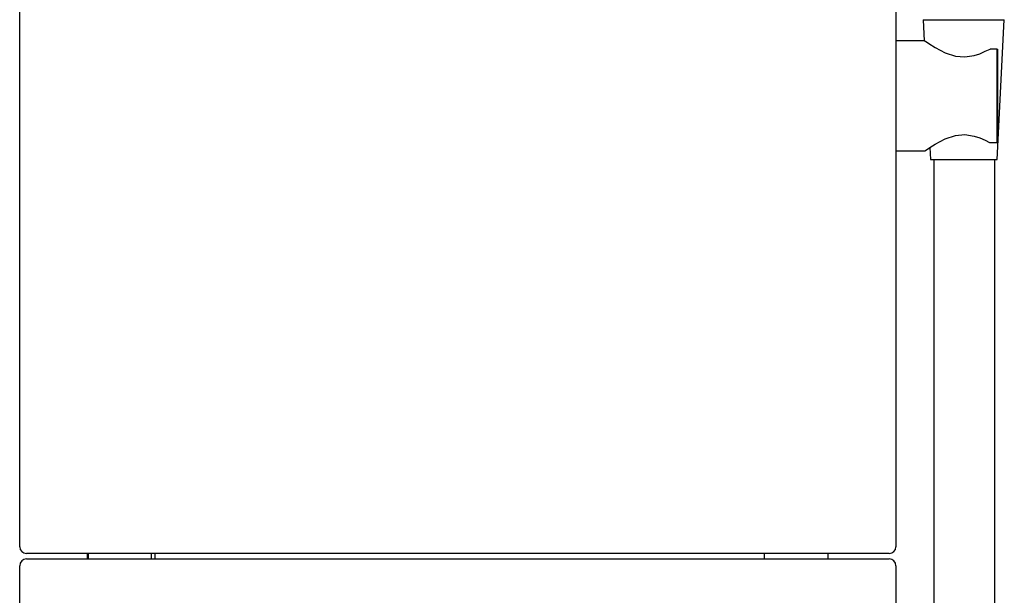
# Model space of a CAD drawing. Header units: millimetres. Extents: x -0.13 to 0.24, y 0 to 1.59.
# Tile 67 of 68: x -0.13 to 0.16, y 1.01 to 1.18. Entities that reach past the tile are written whole.
import ezdxf

# ---------------------------------------------------------------- set-up
doc = ezdxf.new("R2010")
doc.units = ezdxf.units.MM
doc.layers.add('BLOCKS', color=3, linetype='Continuous')

msp = doc.modelspace()

# ---------------------------------------------------------------- linework, layer by layer
at = {"layer": 'BLOCKS'}
for points in [[(-0.1295, 1.02144), (-0.1295, 1.02144), (-0.1295, 1.48737), (-0.1295, 1.48737)], [(0.12946, 1.48737), (0.12946, 1.48737), (0.12946, 1.02144), (0.12946, 1.02144)], [(0.13749, 1.1773), (0.13749, 1.1773), (0.13781, 1.17109), (0.13781, 1.17109)], [(0.13749, 1.1773), (0.13749, 1.1773), (0.16149, 1.1773), (0.16149, 1.1773)], [(0.15935, 1.13592), (0.15935, 1.13592), (0.16149, 1.1773), (0.16149, 1.1773)], [(0.13781, 1.17109), (0.13781, 1.17109), (0.12946, 1.17109), (0.12946, 1.17109)], [(0.15936, 1.16861), (0.15936, 1.16861), (0.15728, 1.16861), (0.15728, 1.16861)], [(0.15936, 1.14098), (0.15936, 1.14098), (0.15936, 1.16861), (0.15936, 1.16861)], [(0.15946, 1.16852), (0.15946, 1.16852), (0.15946, 1.14107), (0.15946, 1.14107)], [(0.15709, 1.14098), (0.15709, 1.14098), (0.15936, 1.14098), (0.15936, 1.14098)], [(0.12946, 1.1385), (0.12946, 1.1385), (0.13807, 1.1385), (0.13807, 1.1385)], [(0.13945, 1.13951), (0.13945, 1.13951), (0.13963, 1.13592), (0.13963, 1.13592)], [(0.13963, 1.13592), (0.13963, 1.13592), (0.15935, 1.13592), (0.15935, 1.13592)], [(0.1407, 1.13592), (0.1407, 1.13592), (0.1407, 1.00089), (0.1407, 1.00089)], [(0.1587, 1.00089), (0.1587, 1.00089), (0.1587, 1.13592), (0.1587, 1.13592)], [(-0.1295, 1.02144), (-0.1295, 1.02034), (-0.1286, 1.01944), (-0.1275, 1.01944)], [(0.12746, 1.01944), (0.12857, 1.01944), (0.12946, 1.02034), (0.12946, 1.02144)], [(0.12746, 1.01944), (0.12746, 1.01944), (-0.1275, 1.01944), (-0.1275, 1.01944)], [(-0.1095, 1.01785), (-0.1095, 1.01785), (-0.1095, 1.01944), (-0.1095, 1.01944)], [(-0.1093, 1.01944), (-0.1093, 1.01944), (-0.1093, 1.01785), (-0.1093, 1.01785)], [(-0.0905, 1.01785), (-0.0905, 1.01785), (-0.0905, 1.01944), (-0.0905, 1.01944)], [(-0.0895, 1.01785), (-0.0895, 1.01785), (-0.0895, 1.01944), (-0.0895, 1.01944)], [(0.09047, 1.01944), (0.09047, 1.01944), (0.09047, 1.01785), (0.09047, 1.01785)], [(0.10947, 1.01785), (0.10947, 1.01785), (0.10947, 1.01944), (0.10947, 1.01944)], [(-0.1275, 1.01785), (-0.1286, 1.01785), (-0.1295, 1.01696), (-0.1295, 1.01585)], [(-0.1295, 0.002), (-0.1295, 0.002), (-0.1295, 1.01585), (-0.1295, 1.01585)], [(-0.1275, 1.01785), (-0.1275, 1.01785), (0.12746, 1.01785), (0.12746, 1.01785)], [(0.12946, 1.01585), (0.12946, 1.01696), (0.12857, 1.01785), (0.12746, 1.01785)], [(0.12946, 1.01585), (0.12946, 1.01585), (0.12946, 0.002), (0.12946, 0.002)]]:
    msp.add_open_spline(points, degree=3, dxfattribs=at)
for points, knots in [([(0.13781, 1.17109), (0.13781, 1.17109), (0.13815, 1.17096), (0.13815, 1.17096), (0.13815, 1.17096), (0.13815, 1.17096), (0.13916, 1.17026), (0.13916, 1.17026), (0.13916, 1.17026), (0.13916, 1.17026), (0.14101, 1.16908), (0.14101, 1.16908), (0.14101, 1.16908), (0.14101, 1.16908), (0.14399, 1.16752), (0.14399, 1.16752), (0.14399, 1.16752), (0.14399, 1.16752), (0.14707, 1.16652), (0.14707, 1.16652), (0.14707, 1.16652), (0.14707, 1.16652), (0.14985, 1.16628), (0.14985, 1.16628), (0.14985, 1.16628), (0.14985, 1.16628), (0.1526, 1.1667), (0.1526, 1.1667), (0.1526, 1.1667), (0.1526, 1.1667), (0.15427, 1.16725), (0.15427, 1.16725), (0.15427, 1.16725), (0.15427, 1.16725), (0.15584, 1.16795), (0.15584, 1.16795), (0.15584, 1.16795), (0.15584, 1.16795), (0.15728, 1.16861), (0.15728, 1.16861)], [0, 0, 0, 0, 0.1, 0.1, 0.1, 0.1, 0.2, 0.2, 0.2, 0.2, 0.3, 0.3, 0.3, 0.3, 0.4, 0.4, 0.4, 0.4, 0.5, 0.5, 0.5, 0.5, 0.6, 0.6, 0.6, 0.6, 0.7, 0.7, 0.7, 0.7, 0.8, 0.8, 0.8, 0.8, 0.9, 0.9, 0.9, 0.9, 1, 1, 1, 1]), ([(0.15936, 1.16861), (0.15936, 1.16861), (0.15938, 1.1686), (0.15938, 1.1686), (0.15938, 1.1686), (0.15938, 1.1686), (0.1594, 1.1686), (0.1594, 1.1686), (0.1594, 1.1686), (0.1594, 1.1686), (0.15941, 1.16859), (0.15941, 1.16859), (0.15941, 1.16859), (0.15941, 1.16859), (0.15943, 1.16858), (0.15943, 1.16858), (0.15943, 1.16858), (0.15943, 1.16858), (0.15944, 1.16857), (0.15944, 1.16857), (0.15944, 1.16857), (0.15944, 1.16857), (0.15945, 1.16855), (0.15945, 1.16855), (0.15945, 1.16855), (0.15945, 1.16855), (0.15946, 1.16854), (0.15946, 1.16854), (0.15946, 1.16854), (0.15946, 1.16854), (0.15946, 1.16852), (0.15946, 1.16852)], [0, 0, 0, 0, 0.125, 0.125, 0.125, 0.125, 0.25, 0.25, 0.25, 0.25, 0.375, 0.375, 0.375, 0.375, 0.5, 0.5, 0.5, 0.5, 0.625, 0.625, 0.625, 0.625, 0.75, 0.75, 0.75, 0.75, 0.875, 0.875, 0.875, 0.875, 1, 1, 1, 1]), ([(0.13945, 1.13951), (0.13945, 1.13951), (0.14101, 1.14051), (0.14101, 1.14051), (0.14101, 1.14051), (0.14101, 1.14051), (0.14399, 1.14207), (0.14399, 1.14207), (0.14399, 1.14207), (0.14399, 1.14207), (0.14707, 1.14307), (0.14707, 1.14307), (0.14707, 1.14307), (0.14707, 1.14307), (0.14985, 1.14331), (0.14985, 1.14331), (0.14985, 1.14331), (0.14985, 1.14331), (0.1526, 1.14289), (0.1526, 1.14289), (0.1526, 1.14289), (0.1526, 1.14289), (0.15427, 1.14234), (0.15427, 1.14234), (0.15427, 1.14234), (0.15427, 1.14234), (0.15584, 1.14164), (0.15584, 1.14164), (0.15584, 1.14164), (0.15584, 1.14164), (0.15709, 1.14098), (0.15709, 1.14098)], [0, 0, 0, 0, 0.125, 0.125, 0.125, 0.125, 0.25, 0.25, 0.25, 0.25, 0.375, 0.375, 0.375, 0.375, 0.5, 0.5, 0.5, 0.5, 0.625, 0.625, 0.625, 0.625, 0.75, 0.75, 0.75, 0.75, 0.875, 0.875, 0.875, 0.875, 1, 1, 1, 1]), ([(0.15946, 1.14107), (0.15946, 1.14107), (0.15946, 1.14105), (0.15946, 1.14105), (0.15946, 1.14105), (0.15946, 1.14105), (0.15945, 1.14103), (0.15945, 1.14103), (0.15945, 1.14103), (0.15945, 1.14103), (0.15944, 1.14102), (0.15944, 1.14102), (0.15944, 1.14102), (0.15944, 1.14102), (0.15943, 1.14101), (0.15943, 1.14101), (0.15943, 1.14101), (0.15943, 1.14101), (0.15941, 1.141), (0.15941, 1.141), (0.15941, 1.141), (0.15941, 1.141), (0.1594, 1.14099), (0.1594, 1.14099), (0.1594, 1.14099), (0.1594, 1.14099), (0.15938, 1.14098), (0.15938, 1.14098), (0.15938, 1.14098), (0.15938, 1.14098), (0.15936, 1.14098), (0.15936, 1.14098)], [0, 0, 0, 0, 0.125, 0.125, 0.125, 0.125, 0.25, 0.25, 0.25, 0.25, 0.375, 0.375, 0.375, 0.375, 0.5, 0.5, 0.5, 0.5, 0.625, 0.625, 0.625, 0.625, 0.75, 0.75, 0.75, 0.75, 0.875, 0.875, 0.875, 0.875, 1, 1, 1, 1]), ([(0.13807, 1.1385), (0.13807, 1.1385), (0.13815, 1.13863), (0.13815, 1.13863), (0.13815, 1.13863), (0.13815, 1.13863), (0.13916, 1.13933), (0.13916, 1.13933), (0.13916, 1.13933), (0.13916, 1.13933), (0.13945, 1.13951), (0.13945, 1.13951)], [0, 0, 0, 0, 0.333333, 0.333333, 0.333333, 0.333333, 0.666667, 0.666667, 0.666667, 0.666667, 1, 1, 1, 1])]:
    msp.add_open_spline(points, degree=3, knots=knots, dxfattribs=at)

doc.saveas('drawing.dxf')
